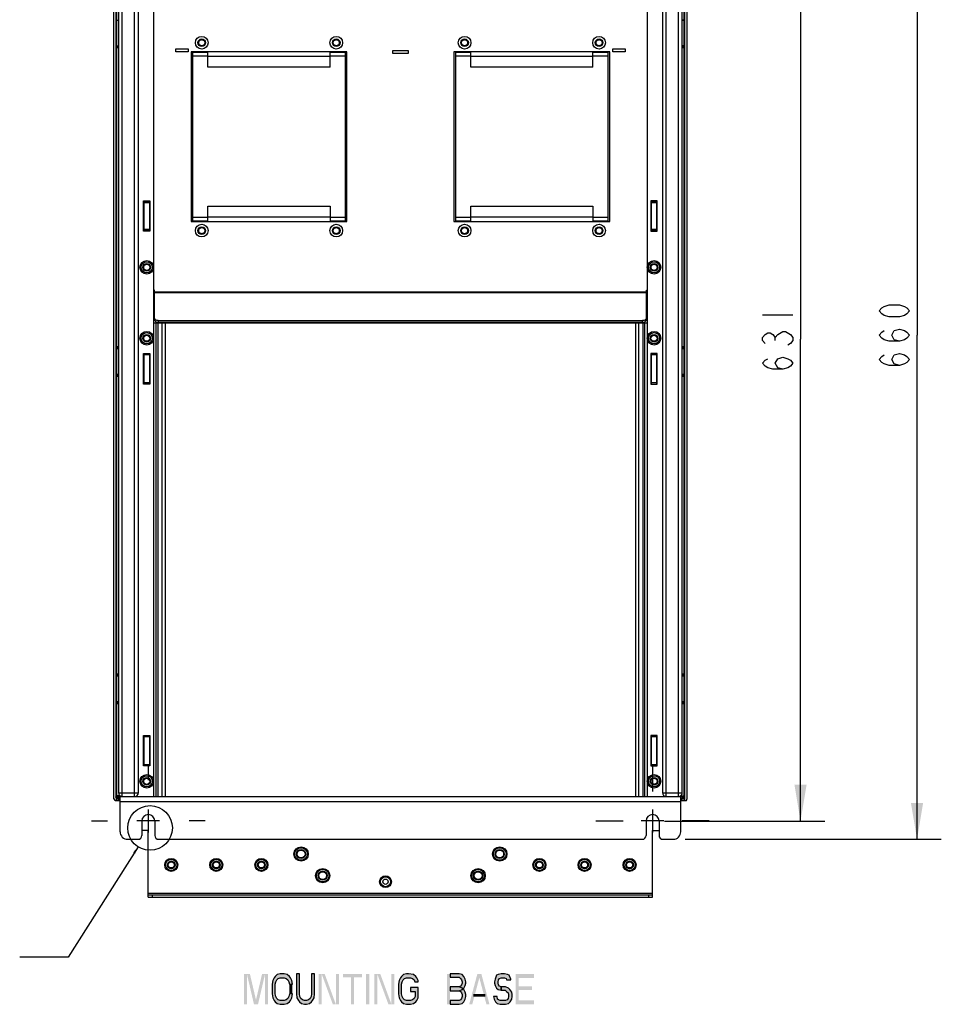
# Model space of a CAD drawing. Header units: inches. Extents: x 0 to 117, y 0 to 83.
# Tile 37 of 77: x 58 to 82, y 27 to 52. Entities that reach past the tile are written whole.
import ezdxf

# ---------------------------------------------------------------- set-up
doc = ezdxf.new("R2010")
doc.units = ezdxf.units.IN
doc.header["$LTSCALE"] = 6.431102
doc.header["$MEASUREMENT"] = 0
doc.linetypes.add('CENTER', pattern=[0.6, 0.375, -0.075, 0.075, -0.075])
doc.linetypes.add('HIDDEN', pattern=[0.2, 0.1, -0.1])
doc.layers.get('0').update_dxf_attribs({"linetype": 'CONTINUOUS'})
doc.layers.add('02___PRT_ALL_AXES', color=7, linetype='CONTINUOUS')
doc.layers.add('DEFAULT_2', color=8, linetype='HIDDEN')
doc.styles.get("Standard").update_dxf_attribs({"font": 'txt', "width": 0.8})
doc.dimstyles.new('DIMSTYLE_1', dxfattribs={"dimtxt": 0.78125, "dimasz": 0.9375, "dimexe": 0.18, "dimexo": 0.0625, "dimgap": 0.09, "dimtad": 1, "dimdec": 3, "dimzin": 4, "dimdsep": 46, "dimtxsty": 'STANDARD', "dimblk": '_FILLED', "dimblk1": '_FILLED', "dimblk2": '_FILLED', "dimcen": 0.09, "dimadec": 0, "dimazin": 0, "dimtfac": 1, "dimtdec": 3, "dimtofl": 0, "dimtmove": 0, "dimatfit": 3, "dimldrblk": '_FILLED', "dimfxl": 1, "dimtolj": 1, "dimtzin": 4, "dimarcsym": 0})
doc.dimstyles.get("Standard").update_dxf_attribs({"dimtxt": 0.78125, "dimasz": 0.1875, "dimexe": 0.18, "dimexo": 0.0625, "dimgap": 0.09, "dimtad": 1, "dimdec": 1, "dimzin": 4, "dimdsep": 46, "dimtxsty": 'STANDARD', "dimblk": '_FILLED', "dimblk1": '_FILLED', "dimblk2": '_FILLED', "dimcen": 0.09, "dimadec": 0, "dimazin": 0, "dimtp": 0.1, "dimtm": 0.1, "dimtfac": 1, "dimtdec": 1, "dimtofl": 0, "dimtmove": 0, "dimatfit": 3, "dimldrblk": '_FILLED', "dimfxl": 1, "dimtolj": 1, "dimtzin": 4, "dimarcsym": 0})

# ---------------------------------------------------------------- blocks, each defined once
blk = doc.blocks.new('_FILLED')
at = {"color": 0, "linetype": 'BYBLOCK'}
blk.add_solid([(0, 0), (-1, 0.167), (-1, -0.167)], dxfattribs=at)
blk = doc.blocks.new('*D4')
at = {"color": 7, "linetype": 'CONTINUOUS'}
for p, q in [((74.785, 56.51), (78.911, 56.51)), ((78.286, 56.51), (78.286, 44.088)), ((78.286, 31.667), (78.286, 44.088)), ((74.785, 31.667), (78.911, 31.667))]:
    blk.add_line(p, q, dxfattribs=at)
at = {"color": 7, "linetype": 'CONTINUOUS', "xscale": 0.9375, "yscale": 0.9375, "zscale": 0.9375}
for p, rotation in [((78.286, 56.51), 90), ((78.286, 31.667), 270)]:
    blk.add_blockref('_FILLED', p, dxfattribs=dict(at, rotation=rotation))
blk = doc.blocks.new('*D5')
at = {"color": 7, "linetype": 'CONTINUOUS'}
for p, q in [((75.435, 57.179), (81.913, 57.179)), ((81.288, 57.179), (81.288, 44.187)), ((81.288, 31.195), (81.288, 44.187)), ((75.317, 31.195), (81.913, 31.195))]:
    blk.add_line(p, q, dxfattribs=at)
at = {"color": 7, "linetype": 'CONTINUOUS', "xscale": 0.9375, "yscale": 0.9375, "zscale": 0.9375}
for p, rotation in [((81.288, 57.179), 90), ((81.288, 31.195), 270)]:
    blk.add_blockref('_FILLED', p, dxfattribs=dict(at, rotation=rotation))

msp = doc.modelspace()

# ---------------------------------------------------------------- hatches: boundary and pattern name
at = {"linetype": 'CONTINUOUS'}
for points in [[(65.1928, 27.4586), (65.1798, 27.5584), (65.1407, 27.6249), (65.1147, 27.6581), (65.0626, 27.708), (64.9845, 27.7246), (64.8803, 27.7246), (64.8022, 27.708), (64.7501, 27.6581), (64.7241, 27.6249), (64.685, 27.5584), (64.672, 27.4586), (64.672, 27.2093), (64.685, 27.1096), (64.7241, 27.0431), (64.7501, 27.0098), (64.8022, 26.96), (64.8803, 26.9433), (64.9845, 26.9433), (65.0626, 26.96), (65.1147, 27.0098), (65.1407, 27.0431), (65.1798, 27.1096), (65.1928, 27.2093), (65.1147, 27.2093), (65.1017, 27.1428), (65.0756, 27.0929), (65.0366, 27.0597), (64.9845, 27.0431), (64.8803, 27.0431), (64.8282, 27.0597), (64.7892, 27.0929), (64.7631, 27.1428), (64.7501, 27.2093), (64.7501, 27.4586), (64.7631, 27.5251), (64.7892, 27.575), (64.8282, 27.6082), (64.8803, 27.6249), (64.9845, 27.6249), (65.0366, 27.6082), (65.0756, 27.575), (65.1017, 27.5251), (65.1147, 27.4586)], [(65.297, 27.7246), (65.297, 27.2093), (65.31, 27.1096), (65.3491, 27.0431), (65.3751, 27.0098), (65.4272, 26.96), (65.5053, 26.9433), (65.5574, 26.9433), (65.6355, 26.96), (65.6876, 27.0098), (65.7137, 27.0431), (65.7527, 27.1096), (65.7657, 27.2093), (65.7657, 27.7246), (65.6876, 27.7246), (65.6876, 27.2093), (65.6746, 27.1428), (65.6486, 27.0929), (65.6095, 27.0597), (65.5574, 27.0431), (65.5053, 27.0431), (65.4532, 27.0597), (65.4142, 27.0929), (65.3881, 27.1428), (65.3751, 27.2093), (65.3751, 27.7246)], [(68.435, 27.5251), (68.435, 27.5584), (68.3959, 27.6249), (68.3699, 27.6581), (68.3178, 27.708), (68.1876, 27.7246), (68.1355, 27.7246), (68.0574, 27.708), (68.0053, 27.6581), (67.9793, 27.6249), (67.9402, 27.5584), (67.9272, 27.4586), (67.9272, 27.2093), (67.9402, 27.1096), (67.9793, 27.0431), (68.0053, 27.0098), (68.0574, 26.96), (68.1355, 26.9433), (68.2397, 26.9433), (68.3178, 26.96), (68.3699, 27.0098), (68.3959, 27.0431), (68.435, 27.1096), (68.435, 27.3755), (68.2397, 27.3755), (68.2397, 27.2758), (68.3569, 27.2758), (68.3569, 27.1428), (68.3308, 27.0929), (68.2918, 27.0597), (68.2397, 27.0431), (68.1355, 27.0431), (68.0834, 27.0597), (68.0444, 27.0929), (68.0183, 27.1428), (68.0053, 27.2093), (68.0053, 27.4586), (68.0183, 27.5251), (68.0444, 27.575), (68.0834, 27.6082), (68.1355, 27.6249), (68.2397, 27.6249), (68.2918, 27.6082), (68.3308, 27.575), (68.3439, 27.5251)], [(69.2553, 27.7246), (69.2553, 27.6415), (69.4897, 27.6415), (69.5288, 27.6082), (69.5548, 27.575), (69.5678, 27.5251), (69.5678, 27.4919), (69.5548, 27.442), (69.5288, 27.4088), (69.4897, 27.3921), (69.2553, 27.3921), (69.2553, 27.2924), (69.4897, 27.2924), (69.5678, 27.3257), (69.6069, 27.3589), (69.6459, 27.4254), (69.659, 27.4919), (69.659, 27.5251), (69.6459, 27.5916), (69.6069, 27.6581), (69.5678, 27.708), (69.4897, 27.7246)], [(70.8178, 27.575), (70.8178, 27.5916), (70.7788, 27.6913), (70.7397, 27.708), (70.6616, 27.7246), (70.5704, 27.7246), (70.4923, 27.708), (70.4532, 27.6913), (70.4142, 27.5916), (70.4012, 27.5251), (70.4012, 27.4919), (70.4142, 27.4254), (70.4532, 27.3589), (70.4923, 27.3257), (70.5704, 27.309), (70.5704, 27.3921), (70.5314, 27.4088), (70.5053, 27.442), (70.4923, 27.4919), (70.4923, 27.5251), (70.5053, 27.575), (70.5314, 27.6082), (70.5704, 27.6249), (70.6616, 27.6249), (70.7006, 27.6082), (70.7137, 27.575)], [(69.2553, 27.3921), (69.2553, 27.2924), (69.4897, 27.2924), (69.5288, 27.2758), (69.5548, 27.2425), (69.5678, 27.1927), (69.5678, 27.1428), (69.5548, 27.0929), (69.5288, 27.0597), (69.4897, 27.0431), (69.2553, 27.0431), (69.2553, 26.9433), (69.4897, 26.9433), (69.5678, 26.96), (69.6069, 27.0098), (69.6459, 27.0763), (69.659, 27.1428), (69.659, 27.1927), (69.6459, 27.2592), (69.6069, 27.3257), (69.5678, 27.3589), (69.4897, 27.3921)], [(70.5704, 27.309), (70.6746, 27.309), (70.7137, 27.2758), (70.7527, 27.2425), (70.7657, 27.1927), (70.7657, 27.1428), (70.7527, 27.0929), (70.7267, 27.0597), (70.6876, 27.0431), (70.5444, 27.0431), (70.5053, 27.0597), (70.4793, 27.0763), (70.4663, 27.1428), (70.3751, 27.1428), (70.3881, 27.0763), (70.4272, 27.0098), (70.4663, 26.96), (70.5444, 26.9433), (70.6876, 26.9433), (70.7657, 26.96), (70.8048, 27.0098), (70.8439, 27.0763), (70.8569, 27.1428), (70.8569, 27.1927), (70.8439, 27.2592), (70.7918, 27.3257), (70.7657, 27.3589), (70.6876, 27.3921), (70.5704, 27.3921)]]:
    msp.add_hatch(color=7, dxfattribs=at).paths.add_polyline_path(points)

# ---------------------------------------------------------------- linework, layer by layer
at = {"color": 7, "linetype": 'CONTINUOUS'}
for p, q in [((60.5949, 32.238), (60.5949, 55.742)), ((60.6446, 55.6922), (60.6446, 32.2901)), ((60.6643, 55.6922), (60.6643, 32.2901)), ((75.2892, 32.2901), (75.2892, 55.6922)), ((75.3089, 32.2901), (75.3089, 55.6922)), ((75.3586, 55.742), (75.3586, 32.2277)), ((60.713, 55.427), (60.713, 32.3955)), ((60.8114, 32.2971), (60.8114, 55.5254)), ((61.1264, 32.2971), (61.1264, 55.5254)), ((61.2248, 32.3955), (61.2248, 55.427)), ((61.6185, 55.5254), (61.6185, 32.2971)), ((74.335, 55.5254), (74.335, 32.2971)), ((74.7287, 55.427), (74.7287, 32.3955)), ((74.8271, 32.2971), (74.8271, 55.5254)), ((75.1421, 32.2971), (75.1421, 55.5254)), ((75.2405, 32.3955), (75.2405, 55.427)), ((60.6736, 52.3046), (60.6715, 52.3067)), ((60.6715, 52.3067), (60.713, 52.3067)), ((60.6736, 51.6399), (60.6736, 52.3046)), ((60.6736, 52.3046), (60.713, 52.3036)), ((75.2405, 52.3067), (75.282, 52.3067)), ((75.2799, 52.3046), (75.2405, 52.3036)), ((75.2799, 52.3046), (75.282, 52.3067)), ((75.2799, 52.3046), (75.2799, 51.6399)), ((60.6713, 51.6078), (60.6713, 51.628)), ((60.713, 51.628), (60.6713, 51.628)), ((60.6713, 51.6078), (60.713, 51.6078)), ((60.6736, 51.6399), (60.6715, 51.6379)), ((60.713, 51.6379), (60.6715, 51.6379)), ((60.6736, 51.5959), (60.6715, 51.598)), ((60.6715, 51.598), (60.713, 51.598)), ((60.6736, 51.6399), (60.713, 51.641)), ((60.6736, 43.884), (60.6736, 51.5959)), ((60.6736, 51.5959), (60.713, 51.5949)), ((62.1893, 51.4865), (62.1893, 51.5652)), ((62.1893, 51.5652), (62.5043, 51.5652)), ((62.5043, 51.5652), (62.5043, 51.4865)), ((67.7799, 51.4471), (67.7799, 51.5259)), ((67.7799, 51.5259), (68.1736, 51.5259)), ((68.1736, 51.5259), (68.1736, 51.4471)), ((73.4492, 51.4865), (73.4492, 51.5652)), ((73.4492, 51.5652), (73.7641, 51.5652)), ((73.7641, 51.5652), (73.7641, 51.4865)), ((75.2799, 51.6399), (75.2405, 51.641)), ((75.282, 51.6379), (75.2405, 51.6379)), ((75.2822, 51.628), (75.2405, 51.628)), ((75.2405, 51.6078), (75.2822, 51.6078)), ((75.2405, 51.598), (75.282, 51.598)), ((75.2799, 51.5959), (75.2405, 51.5949)), ((75.2799, 51.6399), (75.282, 51.6379)), ((75.2799, 51.5959), (75.282, 51.598)), ((75.2799, 51.5959), (75.2799, 43.884)), ((75.2822, 51.6078), (75.2822, 51.628)), ((62.5043, 51.4865), (62.1893, 51.4865)), ((62.583, 51.4865), (62.583, 47.1164)), ((66.5988, 51.4865), (62.583, 51.4865)), ((62.6224, 51.4803), (62.6224, 47.1226)), ((63.0161, 51.4803), (62.6224, 51.4803)), ((62.6224, 51.4773), (63.0161, 51.4773)), ((63.0161, 51.3789), (62.6224, 51.3789)), ((63.0161, 51.0928), (63.0161, 51.4803)), ((66.1657, 51.0928), (66.1657, 51.4803)), ((66.5594, 51.4803), (66.1657, 51.4803)), ((66.1657, 51.4773), (66.5594, 51.4773)), ((66.5594, 51.3789), (66.1657, 51.3789)), ((66.5594, 47.1226), (66.5594, 51.4803)), ((66.5988, 47.1164), (66.5988, 51.4865)), ((68.1736, 51.4471), (67.7799, 51.4471)), ((69.3547, 51.4865), (69.3547, 47.1164)), ((73.3704, 51.4865), (69.3547, 51.4865)), ((69.3941, 51.4803), (69.3941, 47.1226)), ((69.7878, 51.4803), (69.3941, 51.4803)), ((69.3941, 51.4773), (69.7878, 51.4773)), ((69.7878, 51.3789), (69.3941, 51.3789)), ((69.7878, 51.0928), (69.7878, 51.4803)), ((72.9374, 51.0928), (72.9374, 51.4803)), ((73.3311, 51.4803), (72.9374, 51.4803)), ((72.9374, 51.4773), (73.3311, 51.4773)), ((73.3311, 51.3789), (72.9374, 51.3789)), ((73.3311, 47.1226), (73.3311, 51.4803)), ((73.3704, 47.1164), (73.3704, 51.4865)), ((73.7641, 51.4865), (73.4492, 51.4865)), ((66.1657, 51.0928), (63.0161, 51.0928)), ((72.9374, 51.0928), (69.7878, 51.0928)), ((61.3606, 46.864), (61.3606, 47.6514)), ((61.3606, 47.6514), (61.522, 47.6514)), ((61.3665, 47.6249), (61.3665, 46.8905)), ((61.3665, 47.6249), (61.5161, 47.6249)), ((61.3665, 47.602), (61.5161, 47.602)), ((61.5161, 46.8905), (61.5161, 47.6249)), ((61.522, 47.6514), (61.522, 46.864)), ((63.0161, 47.1226), (63.0161, 47.5101)), ((63.0161, 47.5101), (66.1657, 47.5101)), ((66.1657, 47.5101), (66.1657, 47.1226)), ((69.7878, 47.1226), (69.7878, 47.5101)), ((69.7878, 47.5101), (72.9374, 47.5101)), ((72.9374, 47.5101), (72.9374, 47.1226)), ((74.5929, 47.6514), (74.4315, 47.6514)), ((74.4315, 47.6514), (74.4315, 46.864)), ((74.4374, 47.6249), (74.587, 47.6249)), ((74.4374, 47.6249), (74.4374, 46.8905)), ((74.4374, 47.602), (74.587, 47.602)), ((74.587, 46.8905), (74.587, 47.6249)), ((74.5929, 46.864), (74.5929, 47.6514)), ((62.6224, 47.224), (63.0161, 47.224)), ((66.1657, 47.224), (66.5594, 47.224)), ((69.3941, 47.224), (69.7878, 47.224)), ((72.9374, 47.224), (73.3311, 47.224)), ((62.583, 47.1164), (66.5988, 47.1164)), ((62.6224, 47.1256), (63.0161, 47.1256)), ((63.0161, 47.1226), (62.6224, 47.1226)), ((66.1657, 47.1256), (66.5594, 47.1256)), ((66.5594, 47.1226), (66.1657, 47.1226)), ((69.3547, 47.1164), (73.3704, 47.1164)), ((69.3941, 47.1256), (69.7878, 47.1256)), ((69.7878, 47.1226), (69.3941, 47.1226)), ((72.9374, 47.1256), (73.3311, 47.1256)), ((73.3311, 47.1226), (72.9374, 47.1226)), ((61.522, 46.864), (61.3606, 46.864)), ((61.5161, 46.9134), (61.3665, 46.9134)), ((61.5161, 46.8905), (61.3665, 46.8905)), ((74.4315, 46.864), (74.5929, 46.864)), ((74.587, 46.9134), (74.4374, 46.9134)), ((74.587, 46.8905), (74.4374, 46.8905)), ((61.6382, 45.3446), (61.6185, 45.3446)), ((61.6382, 44.6006), (61.6382, 45.3446)), ((61.6382, 45.3067), (74.3153, 45.3067)), ((74.3153, 45.2745), (61.6382, 45.2745)), ((74.3153, 45.3446), (74.335, 45.3446)), ((74.3153, 44.6006), (74.3153, 45.3446)), ((77.3093, 44.7134), (78.0905, 44.7134)), ((61.6185, 44.5018), (74.335, 44.5018)), ((61.6867, 32.2971), (61.6867, 44.5018)), ((61.7247, 44.5018), (61.7247, 32.2971)), ((61.7366, 44.5609), (61.7366, 44.518)), ((61.7366, 44.5609), (74.2169, 44.5609)), ((61.7366, 44.518), (74.2169, 44.518)), ((61.8392, 32.2971), (61.8392, 44.5018)), ((61.9114, 44.5018), (61.9114, 32.2971)), ((74.0421, 32.2971), (74.0421, 44.5018)), ((74.1143, 44.5018), (74.1143, 32.2971)), ((74.2169, 44.518), (74.2169, 44.5609)), ((74.2288, 32.2971), (74.2288, 44.5018)), ((74.2668, 44.5018), (74.2668, 32.2971)), ((77.6348, 44.0493), (77.6348, 44.1275)), ((60.6713, 43.8519), (60.6713, 43.8721)), ((60.713, 43.8721), (60.6713, 43.8721)), ((60.6713, 43.8519), (60.713, 43.8519)), ((60.6736, 43.884), (60.6715, 43.882)), ((60.713, 43.882), (60.6715, 43.882)), ((60.6736, 43.84), (60.6715, 43.8421)), ((60.6715, 43.8421), (60.713, 43.8421)), ((60.6736, 43.884), (60.713, 43.8851)), ((60.6736, 43.1754), (60.6736, 43.84)), ((60.6736, 43.84), (60.713, 43.839)), ((61.3606, 42.927), (61.3606, 43.7144)), ((61.3606, 43.7144), (61.522, 43.7144)), ((61.3665, 43.7144), (61.3665, 42.927)), ((61.3665, 43.6853), (61.5161, 43.6853)), ((61.5161, 42.927), (61.5161, 43.7144)), ((61.522, 43.7144), (61.522, 42.927)), ((74.5929, 43.7144), (74.4315, 43.7144)), ((74.4315, 43.7144), (74.4315, 42.927)), ((74.4374, 43.7144), (74.4374, 42.927)), ((74.4374, 43.6853), (74.587, 43.6853)), ((74.587, 42.927), (74.587, 43.7144)), ((74.5929, 42.927), (74.5929, 43.7144)), ((75.2799, 43.884), (75.2405, 43.8851)), ((75.282, 43.882), (75.2405, 43.882)), ((75.2822, 43.8721), (75.2405, 43.8721)), ((75.2405, 43.8519), (75.2822, 43.8519)), ((75.2405, 43.8421), (75.282, 43.8421)), ((75.2799, 43.84), (75.2405, 43.839)), ((75.2799, 43.884), (75.282, 43.882)), ((75.2799, 43.84), (75.282, 43.8421)), ((75.2799, 43.84), (75.2799, 43.1754)), ((75.2822, 43.8519), (75.2822, 43.8721)), ((60.6713, 43.1433), (60.6713, 43.1635)), ((60.713, 43.1635), (60.6713, 43.1635)), ((60.6713, 43.1433), (60.713, 43.1433)), ((60.6736, 43.1754), (60.6715, 43.1733)), ((60.713, 43.1733), (60.6715, 43.1733)), ((60.6736, 43.1754), (60.713, 43.1764)), ((75.2799, 43.1754), (75.2405, 43.1764)), ((75.282, 43.1733), (75.2405, 43.1733)), ((75.2822, 43.1635), (75.2405, 43.1635)), ((75.2405, 43.1433), (75.2822, 43.1433)), ((75.2799, 43.1754), (75.282, 43.1733)), ((75.2822, 43.1433), (75.2822, 43.1635)), ((60.6736, 43.1314), (60.6715, 43.1334)), ((60.6715, 43.1334), (60.713, 43.1334)), ((60.6736, 35.449), (60.6736, 43.1314)), ((60.6736, 43.1314), (60.713, 43.1303)), ((61.522, 42.927), (61.3606, 42.927)), ((61.5161, 42.9561), (61.3665, 42.9561)), ((74.4315, 42.927), (74.5929, 42.927)), ((74.587, 42.9561), (74.4374, 42.9561)), ((75.2405, 43.1334), (75.282, 43.1334)), ((75.2799, 43.1314), (75.2405, 43.1303)), ((75.2799, 43.1314), (75.282, 43.1334)), ((75.2799, 43.1314), (75.2799, 35.449)), ((60.6713, 35.4169), (60.6713, 35.4371)), ((60.713, 35.4371), (60.6713, 35.4371)), ((60.6713, 35.4169), (60.713, 35.4169)), ((60.6736, 35.449), (60.6715, 35.4469)), ((60.713, 35.4469), (60.6715, 35.4469)), ((60.6736, 35.405), (60.6715, 35.4071)), ((60.6715, 35.4071), (60.713, 35.4071)), ((60.6736, 35.449), (60.713, 35.45)), ((60.6736, 35.405), (60.713, 35.404)), ((60.6736, 34.7403), (60.6736, 35.405)), ((75.2799, 35.449), (75.2405, 35.45)), ((75.282, 35.4469), (75.2405, 35.4469)), ((75.2822, 35.4371), (75.2405, 35.4371)), ((75.2405, 35.4169), (75.2822, 35.4169)), ((75.2405, 35.4071), (75.282, 35.4071)), ((75.2799, 35.405), (75.2405, 35.404)), ((75.2799, 35.449), (75.282, 35.4469)), ((75.2799, 35.405), (75.282, 35.4071)), ((75.2799, 35.405), (75.2799, 34.7403)), ((75.2822, 35.4169), (75.2822, 35.4371)), ((60.713, 34.7284), (60.6713, 34.7284)), ((60.6713, 34.7082), (60.6713, 34.7284)), ((60.6713, 34.7082), (60.713, 34.7082)), ((60.6736, 34.7403), (60.6715, 34.7383)), ((60.713, 34.7383), (60.6715, 34.7383)), ((60.6736, 34.6963), (60.6715, 34.6984)), ((60.6715, 34.6984), (60.713, 34.6984)), ((60.6736, 34.7403), (60.713, 34.7414)), ((60.6736, 34.6963), (60.713, 34.6953)), ((60.6736, 32.313), (60.6736, 34.6963)), ((75.2799, 34.7403), (75.2405, 34.7414)), ((75.282, 34.7383), (75.2405, 34.7383)), ((75.2822, 34.7284), (75.2405, 34.7284)), ((75.2405, 34.7082), (75.2822, 34.7082)), ((75.2405, 34.6984), (75.282, 34.6984)), ((75.2799, 34.6963), (75.2405, 34.6953)), ((75.2799, 34.7403), (75.282, 34.7383)), ((75.2799, 34.6963), (75.282, 34.6984)), ((75.2799, 34.6963), (75.2799, 32.313)), ((75.2822, 34.7082), (75.2822, 34.7284)), ((61.3606, 33.8719), (61.522, 33.8719)), ((61.3606, 33.0845), (61.3606, 33.8719)), ((61.3665, 33.8719), (61.3665, 33.0845)), ((61.3665, 33.8427), (61.5161, 33.8427)), ((61.5161, 33.0845), (61.5161, 33.8719)), ((61.522, 33.8719), (61.522, 33.0845)), ((74.5929, 33.8719), (74.4315, 33.8719)), ((74.4315, 33.8719), (74.4315, 33.0845)), ((74.4374, 33.8719), (74.4374, 33.0845)), ((74.4374, 33.8427), (74.587, 33.8427)), ((74.587, 33.0845), (74.587, 33.8719)), ((74.5929, 33.0845), (74.5929, 33.8719)), ((61.522, 33.0845), (61.3606, 33.0845)), ((61.5161, 33.1136), (61.3665, 33.1136)), ((74.4315, 33.0845), (74.5929, 33.0845)), ((74.587, 33.1136), (74.4374, 33.1136)), ((60.6692, 32.2676), (60.6516, 32.2676)), ((60.6516, 32.2676), (60.6516, 32.1986)), ((60.6713, 32.2971), (60.6643, 32.2901)), ((60.6692, 32.2676), (60.6692, 32.1986)), ((60.6713, 32.3018), (60.7814, 32.3018)), ((60.6713, 32.2971), (60.6713, 32.3018)), ((60.6736, 32.313), (60.6715, 32.3116)), ((60.6715, 32.3116), (60.7599, 32.3116)), ((60.7556, 32.3144), (60.6736, 32.313)), ((60.6909, 32.2774), (60.6857, 32.2722)), ((60.6857, 32.2722), (60.6986, 32.2729)), ((60.6909, 32.2774), (60.7031, 32.2774)), ((60.6986, 32.2729), (60.7031, 32.2774)), ((60.7033, 32.2525), (60.7182, 32.2533)), ((60.713, 32.3955), (61.2248, 32.3955)), ((60.7182, 32.2531), (60.7228, 32.2577)), ((60.7182, 32.1986), (60.7182, 32.2533)), ((60.7228, 32.1986), (60.7228, 32.2577)), ((60.7523, 32.2971), (75.2012, 32.2971)), ((60.7523, 31.3916), (60.7523, 32.2971)), ((74.7287, 32.3955), (75.2405, 32.3955)), ((75.1721, 32.3018), (75.2822, 32.3018)), ((75.1935, 32.3116), (75.282, 32.3116)), ((75.1979, 32.3144), (75.2799, 32.313)), ((75.2012, 31.3916), (75.2012, 32.2971)), ((75.2307, 32.2577), (75.2353, 32.2531)), ((75.2307, 32.1986), (75.2307, 32.2577)), ((75.2353, 32.2533), (75.2502, 32.2525)), ((75.2353, 32.1986), (75.2353, 32.2531)), ((75.2504, 32.2774), (75.2626, 32.2774)), ((75.2504, 32.2774), (75.2549, 32.2729)), ((75.2549, 32.2729), (75.2678, 32.2722)), ((75.2678, 32.2722), (75.2626, 32.2774)), ((75.2799, 32.313), (75.282, 32.3116)), ((75.2822, 32.2971), (75.2822, 32.3018)), ((75.2892, 32.2901), (75.2822, 32.2971)), ((75.3019, 32.2676), (75.2843, 32.2676)), ((75.2843, 32.1986), (75.2843, 32.2676)), ((75.3019, 32.1986), (75.3019, 32.2676)), ((60.6342, 32.1986), (60.7523, 32.1986)), ((75.2012, 32.1593), (60.7523, 32.1593)), ((75.2012, 32.1986), (75.3458, 32.1986)), ((61.3134, 31.6672), (61.3134, 31.2931)), ((61.648, 31.6672), (61.648, 31.2931)), ((74.3055, 31.6672), (74.3055, 31.2931)), ((74.6401, 31.6672), (74.6401, 31.2931)), ((61.4807, 31.4211), (61.3134, 31.4211)), ((61.4807, 29.7085), (61.4807, 31.4211)), ((74.4728, 31.4211), (74.6401, 31.4211)), ((74.4728, 29.7085), (74.4728, 31.4211)), ((60.9492, 31.1947), (61.2149, 31.1947)), ((61.7464, 31.1947), (74.2071, 31.1947)), ((74.7386, 31.1947), (75.0043, 31.1947)), ((61.4807, 29.8069), (74.4728, 29.8069)), ((61.4807, 29.7675), (74.4728, 29.7675)), ((61.4807, 29.7085), (74.4728, 29.7085)), ((61.5791, 29.7675), (61.5791, 29.7085)), ((74.3744, 29.7085), (74.3744, 29.7675))]:
    msp.add_line(p, q, dxfattribs=at)
for points in [[(81.0931, 44.8118), (81.028, 44.7337), (80.9629, 44.6947), (80.8327, 44.6556), (80.5723, 44.6556), (80.4421, 44.6947), (80.377, 44.7337), (80.3118, 44.8118), (80.377, 44.89), (80.4421, 44.929), (80.5723, 44.9681), (80.8327, 44.9681), (80.9629, 44.929), (81.028, 44.89), (81.0931, 44.8118)], [(77.3744, 43.9712), (77.3093, 44.0493), (77.3093, 44.1275), (77.3744, 44.2056), (77.4395, 44.2447), (77.5046, 44.2447), (77.5697, 44.2056), (77.6348, 44.1275), (77.6999, 44.2056)], [(77.6999, 44.2056), (77.8301, 44.2837), (77.8952, 44.2837)], [(77.8952, 44.2837), (78.0254, 44.2056), (78.0905, 44.1275), (78.0905, 44.0493), (78.0254, 43.9712), (77.9603, 43.9322)], [(80.8327, 44.0306), (80.7025, 44.0696), (80.6374, 44.1868), (80.7025, 44.304), (80.8327, 44.3431), (80.9629, 44.304), (81.028, 44.265), (81.0931, 44.1868), (81.028, 44.1087), (80.9629, 44.0696), (80.8327, 44.0306), (80.5723, 44.0306), (80.4421, 44.0696), (80.377, 44.1087), (80.3118, 44.1868), (80.377, 44.265), (80.4421, 44.304)], [(80.8327, 43.4056), (80.7025, 43.4446), (80.6374, 43.5618), (80.7025, 43.679), (80.8327, 43.7181), (80.9629, 43.679), (81.028, 43.64), (81.0931, 43.5618), (81.028, 43.4837), (80.9629, 43.4446), (80.8327, 43.4056), (80.5723, 43.4056), (80.4421, 43.4446), (80.377, 43.4837), (80.3118, 43.5618), (80.377, 43.64), (80.4421, 43.679)], [(77.8301, 43.3072), (77.6999, 43.3462), (77.6348, 43.4634), (77.6999, 43.5806), (77.8301, 43.6197), (77.9603, 43.5806), (78.0254, 43.5415), (78.0905, 43.4634), (78.0254, 43.3853), (77.9603, 43.3462), (77.8301, 43.3072), (77.5697, 43.3072), (77.4395, 43.3462), (77.3744, 43.3853), (77.3093, 43.4634), (77.3744, 43.5415), (77.4395, 43.5806)], [(65.1928, 27.4586), (65.1798, 27.5584), (65.1407, 27.6249), (65.1147, 27.6581), (65.0626, 27.708), (64.9845, 27.7246), (64.8803, 27.7246), (64.8022, 27.708), (64.7501, 27.6581), (64.7241, 27.6249), (64.685, 27.5584), (64.672, 27.4586), (64.672, 27.2093), (64.685, 27.1096), (64.7241, 27.0431), (64.7501, 27.0098), (64.8022, 26.96), (64.8803, 26.9433), (64.9845, 26.9433), (65.0626, 26.96), (65.1147, 27.0098), (65.1407, 27.0431), (65.1798, 27.1096), (65.1928, 27.2093), (65.1147, 27.2093), (65.1017, 27.1428), (65.0756, 27.0929), (65.0366, 27.0597), (64.9845, 27.0431), (64.8803, 27.0431), (64.8282, 27.0597), (64.7892, 27.0929), (64.7631, 27.1428), (64.7501, 27.2093), (64.7501, 27.4586), (64.7631, 27.5251), (64.7892, 27.575), (64.8282, 27.6082), (64.8803, 27.6249), (64.9845, 27.6249), (65.0366, 27.6082), (65.0756, 27.575), (65.1017, 27.5251), (65.1147, 27.4586), (65.1928, 27.4586)], [(65.297, 27.7246), (65.297, 27.2093), (65.31, 27.1096), (65.3491, 27.0431), (65.3751, 27.0098), (65.4272, 26.96), (65.5053, 26.9433), (65.5574, 26.9433), (65.6355, 26.96), (65.6876, 27.0098), (65.7137, 27.0431), (65.7527, 27.1096), (65.7657, 27.2093), (65.7657, 27.7246), (65.6876, 27.7246), (65.6876, 27.2093), (65.6746, 27.1428), (65.6486, 27.0929), (65.6095, 27.0597), (65.5574, 27.0431), (65.5053, 27.0431), (65.4532, 27.0597), (65.4142, 27.0929), (65.3881, 27.1428), (65.3751, 27.2093), (65.3751, 27.7246), (65.297, 27.7246)], [(68.435, 27.5251), (68.435, 27.5584), (68.3959, 27.6249), (68.3699, 27.6581), (68.3178, 27.708), (68.1876, 27.7246), (68.1355, 27.7246), (68.0574, 27.708), (68.0053, 27.6581), (67.9793, 27.6249), (67.9402, 27.5584), (67.9272, 27.4586), (67.9272, 27.2093), (67.9402, 27.1096), (67.9793, 27.0431), (68.0053, 27.0098), (68.0574, 26.96), (68.1355, 26.9433), (68.2397, 26.9433), (68.3178, 26.96), (68.3699, 27.0098), (68.3959, 27.0431), (68.435, 27.1096), (68.435, 27.3755), (68.2397, 27.3755), (68.2397, 27.2758), (68.3569, 27.2758), (68.3569, 27.1428), (68.3308, 27.0929), (68.2918, 27.0597), (68.2397, 27.0431), (68.1355, 27.0431), (68.0834, 27.0597), (68.0444, 27.0929), (68.0183, 27.1428), (68.0053, 27.2093), (68.0053, 27.4586), (68.0183, 27.5251), (68.0444, 27.575), (68.0834, 27.6082), (68.1355, 27.6249), (68.2397, 27.6249), (68.2918, 27.6082), (68.3308, 27.575), (68.3439, 27.5251), (68.435, 27.5251)], [(69.2553, 27.7246), (69.2553, 27.6415), (69.4897, 27.6415), (69.5288, 27.6082), (69.5548, 27.575), (69.5678, 27.5251), (69.5678, 27.4919), (69.5548, 27.442), (69.5288, 27.4088), (69.4897, 27.3921), (69.2553, 27.3921), (69.2553, 27.2924), (69.4897, 27.2924), (69.5678, 27.3257), (69.6069, 27.3589), (69.6459, 27.4254), (69.659, 27.4919), (69.659, 27.5251), (69.6459, 27.5916), (69.6069, 27.6581), (69.5678, 27.708), (69.4897, 27.7246), (69.2553, 27.7246)], [(70.8178, 27.575), (70.8178, 27.5916), (70.7788, 27.6913), (70.7397, 27.708), (70.6616, 27.7246), (70.5704, 27.7246), (70.4923, 27.708), (70.4532, 27.6913), (70.4142, 27.5916), (70.4012, 27.5251), (70.4012, 27.4919), (70.4142, 27.4254), (70.4532, 27.3589), (70.4923, 27.3257), (70.5704, 27.309), (70.5704, 27.3921), (70.5314, 27.4088), (70.5053, 27.442), (70.4923, 27.4919), (70.4923, 27.5251), (70.5053, 27.575), (70.5314, 27.6082), (70.5704, 27.6249), (70.6616, 27.6249), (70.7006, 27.6082), (70.7137, 27.575), (70.8178, 27.575)], [(69.2553, 27.3921), (69.2553, 27.2924), (69.4897, 27.2924), (69.5288, 27.2758), (69.5548, 27.2425), (69.5678, 27.1927), (69.5678, 27.1428), (69.5548, 27.0929), (69.5288, 27.0597), (69.4897, 27.0431), (69.2553, 27.0431), (69.2553, 26.9433), (69.4897, 26.9433), (69.5678, 26.96), (69.6069, 27.0098), (69.6459, 27.0763), (69.659, 27.1428), (69.659, 27.1927), (69.6459, 27.2592), (69.6069, 27.3257), (69.5678, 27.3589), (69.4897, 27.3921), (69.2553, 27.3921)], [(70.5704, 27.309), (70.6746, 27.309), (70.7137, 27.2758), (70.7527, 27.2425), (70.7657, 27.1927), (70.7657, 27.1428), (70.7527, 27.0929), (70.7267, 27.0597), (70.6876, 27.0431), (70.5444, 27.0431), (70.5053, 27.0597), (70.4793, 27.0763), (70.4663, 27.1428), (70.3751, 27.1428), (70.3881, 27.0763), (70.4272, 27.0098), (70.4663, 26.96), (70.5444, 26.9433), (70.6876, 26.9433), (70.7657, 26.96), (70.8048, 27.0098), (70.8439, 27.0763), (70.8569, 27.1428), (70.8569, 27.1927), (70.8439, 27.2592), (70.7918, 27.3257), (70.7657, 27.3589), (70.6876, 27.3921), (70.5704, 27.3921), (70.5704, 27.309)]]:
    msp.add_lwpolyline(points, dxfattribs=at)
for centre, radius in [((62.8586, 51.7227), 0.1634), ((62.8586, 51.7227), 0.0984), ((62.8586, 51.7227), 0.0886), ((66.3232, 51.7227), 0.1634), ((66.3232, 51.7227), 0.0984), ((66.3232, 51.7227), 0.0886), ((69.6303, 51.7227), 0.1634), ((69.6303, 51.7227), 0.0984), ((69.6303, 51.7227), 0.0886), ((73.0949, 51.7227), 0.1634), ((73.0949, 51.7227), 0.0984), ((73.0949, 51.7227), 0.0886), ((62.8586, 46.8802), 0.1634), ((62.8586, 46.8802), 0.0984), ((62.8586, 46.8802), 0.0886), ((66.3232, 46.8802), 0.1634), ((66.3232, 46.8802), 0.0984), ((66.3232, 46.8802), 0.0886), ((69.6303, 46.8802), 0.1634), ((69.6303, 46.8802), 0.0984), ((69.6303, 46.8802), 0.0886), ((73.0949, 46.8802), 0.1634), ((73.0949, 46.8802), 0.0984), ((73.0949, 46.8802), 0.0886), ((61.4413, 45.9349), 0.1752), ((61.4413, 45.9349), 0.0984), ((61.4413, 45.9349), 0.0886), ((74.5122, 45.9349), 0.1752), ((74.5122, 45.9349), 0.0984), ((74.5122, 45.9349), 0.0886), ((61.4413, 44.1081), 0.1752), ((61.4413, 44.1081), 0.0984), ((61.4413, 44.1081), 0.0886), ((61.4413, 44.1081), 0.0791), ((74.5122, 44.1081), 0.1752), ((74.5122, 44.1081), 0.0984), ((74.5122, 44.1081), 0.0886), ((74.5122, 44.1081), 0.0791), ((61.4413, 32.6908), 0.1752), ((61.4413, 32.6908), 0.0984), ((61.4413, 32.6908), 0.0886), ((61.4413, 32.6908), 0.0791), ((74.5122, 32.6908), 0.1752), ((74.5122, 32.6908), 0.0984), ((74.5122, 32.6908), 0.0886), ((61.5251, 31.4876), 0.5747), ((65.4177, 30.8164), 0.185), ((65.4177, 30.8164), 0.1614), ((70.5358, 30.8164), 0.185), ((70.5358, 30.8164), 0.1614), ((62.0712, 30.5353), 0.1673), ((63.2327, 30.5353), 0.1673), ((64.3941, 30.5353), 0.1673), ((65.4177, 30.8164), 0.1181), ((65.4177, 30.8164), 0.1024), ((65.4177, 30.8164), 0.1012), ((70.5358, 30.8164), 0.1181), ((70.5358, 30.8164), 0.1024), ((70.5358, 30.8164), 0.1012), ((71.5594, 30.5353), 0.1673), ((72.7208, 30.5353), 0.1673), ((73.8823, 30.5353), 0.1673), ((62.0712, 30.5353), 0.1437), ((63.2327, 30.5353), 0.1437), ((64.3941, 30.5353), 0.1437), ((71.5594, 30.5353), 0.1437), ((72.7208, 30.5353), 0.1437), ((73.8823, 30.5353), 0.1437), ((65.9745, 30.2597), 0.185), ((65.9745, 30.2597), 0.1614), ((65.9745, 30.2597), 0.1181), ((65.9745, 30.2597), 0.1024), ((65.9745, 30.2597), 0.1012), ((67.5929, 30.1022), 0.1516), ((67.5929, 30.1022), 0.128), ((69.979, 30.2597), 0.185), ((69.979, 30.2597), 0.1614), ((69.979, 30.2597), 0.1181), ((69.979, 30.2597), 0.1024), ((69.979, 30.2597), 0.1012), ((67.5929, 30.1022), 0.0689)]:
    msp.add_circle(centre, radius, dxfattribs=at)
for centre, radius, start, end in [((60.8114, 32.3955), 0.0984, 180, 270), ((61.1264, 32.3955), 0.0984, 270, 360), ((74.8271, 32.3955), 0.0984, 180, 270), ((75.1421, 32.3955), 0.0984, 270, 360), ((61.4807, 31.6672), 0.1673, 0, 180), ((74.4728, 31.6672), 0.1673, 0, 180), ((60.9492, 31.3916), 0.1969, 180, 270), ((61.2149, 31.2931), 0.0984, 270, 360), ((61.7464, 31.2931), 0.0984, 180, 270), ((74.2071, 31.2931), 0.0984, 270, 360), ((74.7386, 31.2931), 0.0984, 180, 270), ((75.0043, 31.3916), 0.1969, 270, 360)]:
    msp.add_arc(centre, radius, start, end, dxfattribs=at)
for centre, major_axis, ratio, start_param, end_param in [((60.6715, 52.3165), (0, 0.00984), 0.0261859, -4.712389, -3.1677726), ((75.282, 52.3165), (0, 0.00984), 0.0261859, -3.1154127, -1.5707963), ((60.6715, 51.628), (0, 0.00984), 0.0261859, 0.0261799, 1.5707963), ((60.6715, 51.6078), (0, 0.00984), 0.0261859, -4.712389, -3.1677726), ((75.282, 51.628), (0, 0.00984), 0.0261859, -1.5707963, -0.0261799), ((75.282, 51.6078), (0, 0.00984), 0.0261859, -3.1154127, -1.5707963), ((60.6715, 43.8721), (0, 0.00984), 0.0261859, 0.0261799, 1.5707963), ((60.6715, 43.8519), (0, 0.00984), 0.0261859, -4.712389, -3.1677726), ((75.282, 43.8721), (0, 0.00984), 0.0261859, -1.5707963, -0.0261799), ((75.282, 43.8519), (0, 0.00984), 0.0261859, -3.1154127, -1.5707963), ((60.6715, 43.1635), (0, 0.00984), 0.0261859, 0.0261799, 1.5707963), ((60.6715, 43.1433), (0, 0.00984), 0.0261859, -4.712389, -3.1677726), ((75.282, 43.1635), (0, 0.00984), 0.0261859, -1.5707963, -0.0261799), ((75.282, 43.1433), (0, 0.00984), 0.0261859, -3.1154127, -1.5707963), ((60.6715, 35.4371), (0, 0.00984), 0.0261859, 0.0261799, 1.5707963), ((60.6715, 35.4169), (0, 0.00984), 0.0261859, -4.712389, -3.1677726), ((75.282, 35.4371), (0, 0.00984), 0.0261859, -1.5707963, -0.0261799), ((75.282, 35.4169), (0, 0.00984), 0.0261859, -3.1154127, -1.5707963), ((60.6715, 34.7284), (0, 0.00984), 0.0261859, 0.0261799, 1.5707963), ((60.6715, 34.7082), (0, 0.00984), 0.0261859, -4.712389, -3.1677726), ((75.282, 34.7284), (0, 0.00984), 0.0261859, -1.5707963, -0.0261799), ((75.282, 34.7082), (0, 0.00984), 0.0261859, -3.1154127, -1.5707963), ((60.6342, 32.238), (0.0394, 0), 0.9996573, 3.1415927, 4.712389), ((60.6715, 32.3018), (0, 0.00984), 0.0261859, 0.0174533, 1.5707963), ((60.6909, 32.2971), (0.0139, 0.0139), 0.999315, 2.3565371, 3.9266482), ((60.7031, 32.2577), (0.0139, 0.0139), 0.999315, -0.7850555, 0.7850555), ((75.2504, 32.2577), (0.0139, -0.0139), 0.999315, 2.3565371, 3.9266482), ((75.2625, 32.2971), (0.0139, -0.0139), 0.999315, -0.7850555, 0.7850555), ((75.282, 32.3018), (0, 0.00984), 0.0261859, -1.5707963, -0.0174533), ((75.3193, 32.2277), (0.0328, -0.0218), 0.9995052, -0.2422463, 0.5877156)]:
    msp.add_ellipse(centre, major_axis=major_axis, ratio=ratio, start_param=start_param, end_param=end_param, dxfattribs=at)
for points, knots in [([(61.7366, 44.5609), (61.7239, 44.5609), (61.6987, 44.5649), (61.6662, 44.5827), (61.6437, 44.6101), (61.6382, 44.6326), (61.6382, 44.6434)], [0, 0, 0, 0, 0.2698451, 0.5285102, 0.7705078, 1, 1, 1, 1]), ([(61.6382, 44.6006), (61.6382, 44.5898), (61.6437, 44.5672), (61.6662, 44.5399), (61.6987, 44.5221), (61.7239, 44.518), (61.7366, 44.518)], [0, 0, 0, 0, 0.2294922, 0.4714898, 0.7301549, 1, 1, 1, 1]), ([(74.3153, 44.6434), (74.3153, 44.6326), (74.3098, 44.6101), (74.2873, 44.5827), (74.2548, 44.5649), (74.2296, 44.5609), (74.2169, 44.5609)], [0, 0, 0, 0, 0.2294922, 0.4714898, 0.7301549, 1, 1, 1, 1]), ([(74.2169, 44.518), (74.2296, 44.518), (74.2548, 44.5221), (74.2873, 44.5399), (74.3098, 44.5672), (74.3153, 44.5898), (74.3153, 44.6006)], [0, 0, 0, 0, 0.2698451, 0.5285102, 0.7705078, 1, 1, 1, 1]), ([(60.6446, 32.2901), (60.6492, 32.2901), (60.6557, 32.2903), (60.6623, 32.2898), (60.6643, 32.2901)], [0, 0, 0, 0, 0.6981149, 1, 1, 1, 1]), ([(60.6516, 32.2676), (60.6537, 32.2689), (60.6574, 32.2716), (60.6617, 32.2746), (60.6647, 32.2768), (60.6662, 32.2776), (60.6673, 32.2792), (60.6678, 32.2789)], [0, 0, 0, 0, 0.3738471, 0.6945695, 0.819025, 0.9134733, 1, 1, 1, 1]), ([(60.6678, 32.2789), (60.6693, 32.2765), (60.6701, 32.2724), (60.6695, 32.2686), (60.6692, 32.2676)], [0, 0, 0, 0, 0.7313964, 1, 1, 1, 1]), ([(60.6678, 32.2788), (60.669, 32.2774), (60.6741, 32.273), (60.6811, 32.2717), (60.6857, 32.2722)], [0, 0, 0, 0, 0.2967825, 1, 1, 1, 1]), ([(60.6692, 32.2676), (60.6734, 32.2621), (60.6843, 32.2541), (60.6974, 32.2522), (60.7033, 32.2525)], [0, 0, 0, 0, 0.5387226, 1, 1, 1, 1]), ([(60.6857, 32.2722), (60.6903, 32.2721), (60.6999, 32.2673), (60.7033, 32.2574), (60.7033, 32.2525)], [0, 0, 0, 0, 0.4806662, 1, 1, 1, 1]), ([(60.6986, 32.2729), (60.7036, 32.2728), (60.714, 32.2686), (60.7182, 32.2581), (60.7182, 32.2531)], [0, 0, 0, 0, 0.4951664, 1, 1, 1, 1]), ([(75.2353, 32.2531), (75.2353, 32.2581), (75.2395, 32.2686), (75.2499, 32.2728), (75.2549, 32.2729)], [0, 0, 0, 0, 0.5048336, 1, 1, 1, 1]), ([(75.2678, 32.2722), (75.2632, 32.2721), (75.2536, 32.2673), (75.2502, 32.2574), (75.2502, 32.2525)], [0, 0, 0, 0, 0.4806662, 1, 1, 1, 1]), ([(75.2502, 32.2525), (75.2561, 32.2522), (75.2692, 32.2541), (75.2801, 32.2621), (75.2843, 32.2676)], [0, 0, 0, 0, 0.4612848, 1, 1, 1, 1]), ([(75.2678, 32.2722), (75.2693, 32.272), (75.2758, 32.2719), (75.2825, 32.275), (75.2857, 32.2789)], [0, 0, 0, 0, 0.2311522, 1, 1, 1, 1]), ([(75.2843, 32.2676), (75.284, 32.2686), (75.2834, 32.2724), (75.2842, 32.2765), (75.2857, 32.2789)], [0, 0, 0, 0, 0.2688191, 1, 1, 1, 1]), ([(75.2857, 32.2789), (75.2857, 32.2787), (75.2864, 32.2783), (75.2872, 32.2777), (75.2889, 32.2767), (75.2917, 32.2747), (75.2962, 32.2717), (75.3, 32.2692), (75.3019, 32.2676)], [0, 0, 0, 0, 0.0259967, 0.0870484, 0.1813661, 0.3057614, 0.6263348, 1, 1, 1, 1]), ([(75.2892, 32.2901), (75.2912, 32.2898), (75.2978, 32.2903), (75.3043, 32.2901), (75.3089, 32.2901)], [0, 0, 0, 0, 0.3018851, 1, 1, 1, 1])]:
    msp.add_open_spline(points, degree=3, knots=knots, dxfattribs=at)
for points in [[(60.6516, 32.2676), (60.6471, 32.2741), (60.6446, 32.2822), (60.6446, 32.2901)], [(60.6678, 32.2788), (60.6655, 32.2821), (60.6643, 32.2862), (60.6643, 32.2901)], [(75.2857, 32.2789), (75.288, 32.2821), (75.2892, 32.2862), (75.2892, 32.2901)], [(75.3019, 32.2676), (75.3064, 32.2741), (75.3089, 32.2822), (75.3089, 32.2901)]]:
    msp.add_open_spline(points, degree=3, dxfattribs=at)
for points in [[(63.9428, 27.7246), (63.9428, 26.9433), (64.0209, 27.7246), (64.0209, 26.9433)], [(64.0209, 27.7246), (64.2032, 26.9433), (64.0991, 27.7246), (64.2814, 26.9433)], [(64.4116, 27.7246), (64.2293, 26.9433), (64.4897, 27.7246), (64.3074, 26.9433)], [(64.4897, 27.7246), (64.4897, 26.9433), (64.5678, 27.7246), (64.5678, 26.9433)], [(65.8699, 27.7246), (65.8699, 26.9433), (65.948, 27.7246), (65.948, 26.9433)], [(65.948, 27.7246), (66.2345, 26.9433), (66.0262, 27.7246), (66.3126, 26.9433)], [(66.3126, 27.7246), (66.3126, 26.9433), (66.3907, 27.7246), (66.3907, 26.9433)], [(66.4949, 27.7246), (66.4949, 27.6415), (66.9897, 27.7246), (66.9897, 27.6415)], [(67.0939, 27.7246), (67.0939, 26.9433), (67.172, 27.7246), (67.172, 26.9433)], [(67.3022, 27.7246), (67.3022, 26.9433), (67.3803, 27.7246), (67.3803, 26.9433)], [(67.3803, 27.7246), (67.6668, 26.9433), (67.4584, 27.7246), (67.7449, 26.9433)], [(67.7449, 27.7246), (67.7449, 26.9433), (67.823, 27.7246), (67.823, 26.9433)], [(69.1772, 26.9433), (69.1772, 27.7246), (69.2553, 26.9433), (69.2553, 27.7246)], [(69.7501, 26.9433), (69.9584, 27.7246), (69.8282, 26.9433), (70.0366, 27.7246)], [(70.1928, 26.9433), (70.2709, 26.9433), (69.9845, 27.7246), (70.0626, 27.7246)], [(70.948, 27.7246), (70.948, 26.9433), (71.0262, 27.7246), (71.0262, 26.9433)], [(71.0262, 27.7246), (71.0262, 27.6249), (71.4168, 27.7246), (71.4168, 27.6249)], [(65.1928, 27.4586), (65.1147, 27.4586), (65.1928, 27.2093), (65.1147, 27.2093)], [(66.7032, 27.6415), (66.7032, 26.9433), (66.7814, 27.6415), (66.7814, 26.9433)], [(71.0262, 27.4088), (71.0262, 27.309), (71.3647, 27.4088), (71.3647, 27.309)], [(69.8543, 27.2093), (69.8543, 27.1428), (70.1668, 27.2093), (70.1668, 27.1428)], [(71.0262, 27.0431), (71.0262, 26.9433), (71.4168, 27.0431), (71.4168, 26.9433)]]:
    msp.add_solid(points, dxfattribs=at)
at = {"layer": '02___PRT_ALL_AXES', "color": 7, "linetype": 'CONTINUOUS'}
for p, q in [((66.1657, 51.3684), (63.0161, 51.3684)), ((72.9374, 51.3684), (69.7878, 51.3684)), ((63.0161, 47.2345), (66.1657, 47.2345)), ((69.7878, 47.2345), (72.9374, 47.2345)), ((61.4807, 31.9595), (61.4807, 31.3748)), ((74.4728, 31.9595), (74.4728, 31.3748)), ((61.773, 31.6672), (61.1884, 31.6672)), ((74.7651, 31.6672), (74.1805, 31.6672))]:
    msp.add_line(p, q, dxfattribs=at)
at = {"layer": '02___PRT_ALL_AXES', "color": 7, "linetype": 'CENTER'}
for p, q in [((61.4807, 33.1288), (61.4807, 32.716)), ((74.4728, 33.1288), (74.4728, 32.4266)), ((60.0191, 31.6672), (60.4318, 31.6672)), ((62.9423, 31.6672), (62.5296, 31.6672)), ((73.0112, 31.6672), (73.7134, 31.6672)), ((75.9344, 31.6672), (75.2323, 31.6672)), ((74.4728, 30.2055), (74.4728, 30.9077)), ((61.4807, 30.2055), (61.4807, 30.6183))]:
    msp.add_line(p, q, dxfattribs=at)
at = {"layer": '02___PRT_ALL_AXES', "color": 7, "linetype": 'CONTINUOUS'}
for centre, radius in [((61.4413, 45.9349), 0.1437), ((74.5122, 45.9349), 0.1437), ((61.4413, 44.1081), 0.1437), ((74.5122, 44.1081), 0.1437), ((61.4413, 32.6908), 0.1437), ((74.5122, 32.6908), 0.1437), ((62.0712, 30.5353), 0.0984), ((62.0712, 30.5353), 0.0886), ((63.2327, 30.5353), 0.0984), ((63.2327, 30.5353), 0.0886), ((64.3941, 30.5353), 0.0984), ((64.3941, 30.5353), 0.0886), ((71.5594, 30.5353), 0.0984), ((71.5594, 30.5353), 0.0886), ((72.7208, 30.5353), 0.0984), ((72.7208, 30.5353), 0.0886), ((73.8823, 30.5353), 0.0984), ((73.8823, 30.5353), 0.0886)]:
    msp.add_circle(centre, radius, dxfattribs=at)
at = {"layer": 'DEFAULT_2', "color": 8, "linetype": 'HIDDEN'}
for centre in [(62.8586, 51.7227), (66.3232, 51.7227), (69.6303, 51.7227), (73.0949, 51.7227), (62.8586, 46.8802), (66.3232, 46.8802), (69.6303, 46.8802), (73.0949, 46.8802), (61.4413, 45.9349), (74.5122, 45.9349), (74.5122, 32.6908), (62.0712, 30.5353), (63.2327, 30.5353), (64.3941, 30.5353), (71.5594, 30.5353), (72.7208, 30.5353), (73.8823, 30.5353)]:
    msp.add_circle(centre, 0.0791, dxfattribs=at)

# ---------------------------------------------------------------- dimensions: what is measured, and where the dimension line sits
at = {"color": 7, "linetype": 'CONTINUOUS'}
for base, p1, p2, angle, picture, middle in [((81.2884, 57.179), (75.3168, 31.1947), (75.4349, 57.179), 90, '*D5', (81.0931, 43.2493)), ((78.28586, 31.66715), (74.78531, 56.50967), (74.78531, 31.66715), 270, '*D4', (78.09055, 43.15091))]:
    dim = msp.add_linear_dim(base=base, p1=p1, p2=p2, angle=angle, dimstyle='DIMSTYLE_1', dxfattribs=at)
    dim.commit()
    dim.dimension.update_dxf_attribs({"geometry": picture, "text_midpoint": middle, "dimtype": 160})

# ---------------------------------------------------------------- leaders
msp.add_leader([(61.2175, 31.0022), (59.4168, 28.1609), (58.1668, 28.1609)], dimstyle='STANDARD', override={"dimtad": 0}, dxfattribs=at)

doc.saveas('drawing.dxf')
